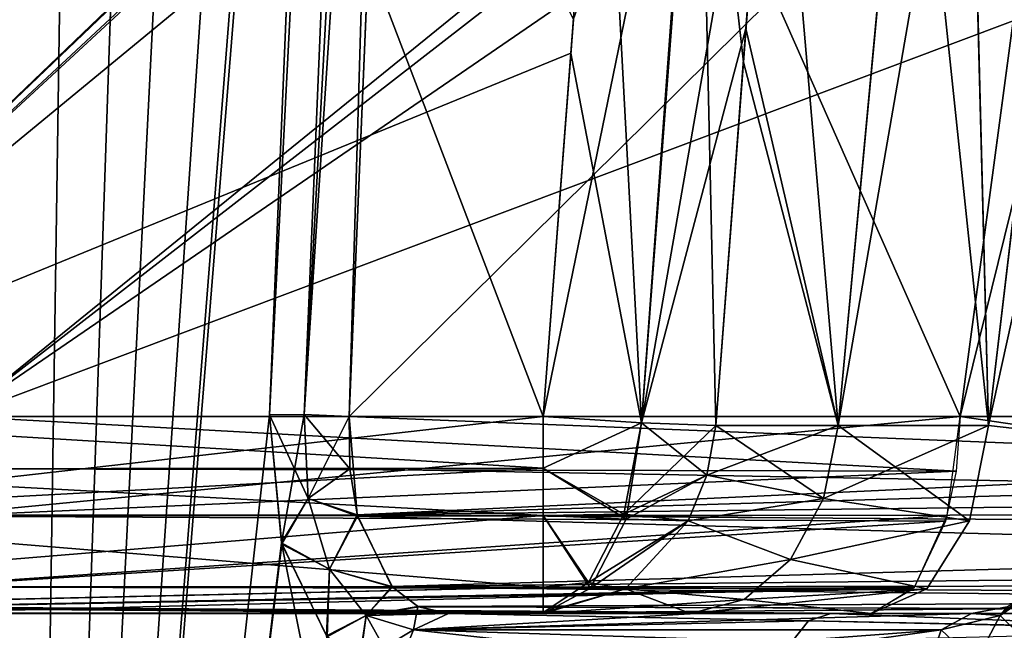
# Model space of a CAD drawing. Header units: millimetres. Extents: x -65 to 65, y -60 to 48.
# Tile 62 of 110: x -21.51 to -16.73, y 19.92 to 22.89. Entities that reach past the tile are written whole.
import ezdxf

# ---------------------------------------------------------------- set-up
doc = ezdxf.new("R2010")
doc.units = ezdxf.units.MM
doc.header["$LTSCALE"] = 101.851852
for name, color, linetype in [('1', 7, 'CONTINUOUS'), ('103', 7, 'CONTINUOUS'), ('104', 7, 'CONTINUOUS'), ('105', 7, 'CONTINUOUS'), ('111', 7, 'CONTINUOUS'), ('112', 7, 'CONTINUOUS'), ('113', 7, 'CONTINUOUS'), ('114', 7, 'CONTINUOUS'), ('115', 7, 'CONTINUOUS'), ('116', 7, 'CONTINUOUS'), ('119', 7, 'CONTINUOUS'), ('120', 7, 'CONTINUOUS'), ('158', 7, 'CONTINUOUS'), ('16', 7, 'CONTINUOUS'), ('17', 7, 'CONTINUOUS'), ('174', 7, 'CONTINUOUS'), ('175', 7, 'CONTINUOUS'), ('176', 7, 'CONTINUOUS'), ('18', 7, 'CONTINUOUS'), ('185', 7, 'CONTINUOUS'), ('19', 7, 'CONTINUOUS'), ('191', 7, 'CONTINUOUS'), ('192', 7, 'CONTINUOUS'), ('193', 7, 'CONTINUOUS'), ('194', 7, 'CONTINUOUS'), ('30', 7, 'CONTINUOUS'), ('31', 7, 'CONTINUOUS'), ('32', 7, 'CONTINUOUS'), ('34', 7, 'CONTINUOUS'), ('50', 7, 'CONTINUOUS'), ('51', 7, 'CONTINUOUS'), ('95', 7, 'CONTINUOUS'), ('97', 7, 'CONTINUOUS'), ('98', 7, 'CONTINUOUS'), ('99', 7, 'CONTINUOUS')]:
    doc.layers.add(name, color=color, linetype=linetype)

msp = doc.modelspace()

# ---------------------------------------------------------------- linework, layer by layer
at = {"layer": '1', "color": 7, "linetype": 'Continuous', "true_color": 0xe0f2ff}
for points in [[(-18.9668, 20, 3.1798), (-23.0943, 20, 3.1798), (-22.1869, 20, 7.1554), (-18.9668, 20, 3.1798)], [(-23.0943, 20, -3.1798), (-18.9669, 20, -3.1798), (-22.7277, 20, -5.1875), (-23.0943, 20, -3.1798)], [(-18.9669, 20, -3.1798), (-22.1869, 20, -7.1554), (-22.7277, 20, -5.1875), (-18.9669, 20, -3.1798)], [(-18.2518, 20, 4.087), (-18.9668, 20, 3.1798), (-22.1869, 20, 7.1554), (-18.2518, 20, 4.087)], [(-18.2518, 20, -4.087), (-22.1869, 20, -7.1554), (-18.9669, 20, -3.1798), (-18.2518, 20, -4.087)], [(-17.3735, 20, -4.8373), (-22.1869, 20, -7.1554), (-18.2518, 20, -4.087), (-17.3735, 20, -4.8373)], [(-17.3735, 20, 4.8373), (-18.2518, 20, 4.087), (-22.1869, 20, 7.1554), (-17.3735, 20, 4.8373)], [(-19.4276, 20, 12.8852), (-16.8851, 20, 16.0733), (-11.1723, 20, 8.9096), (-19.4276, 20, 12.8852)], [(-18.2262, 20, 14.5349), (-16.8851, 20, 16.0733), (-19.4276, 20, 12.8852), (-18.2262, 20, 14.5349)], [(-19.4276, 20, -12.8852), (-8.0887, 20, -7.4246), (-17.5687, 20, -15.3231), (-19.4276, 20, -12.8852)], [(-8.0887, 20, -7.4246), (-15.406, 20, -17.4961), (-17.5687, 20, -15.3231), (-8.0887, 20, -7.4246)]]:
    msp.add_3dface(points, dxfattribs=at)
at = {"layer": '103', "color": 7, "linetype": 'Continuous', "true_color": 0xe0f2ff}
for points in [[(-16.9401, 20.9564, -5.7375), (-16.5548, 20.9007, -5.4028), (-16.0504, 24.5696, -5.3291), (-16.9401, 20.9564, -5.7375)], [(-16.6837, 22.8791, -5.7072), (-16.9401, 20.9564, -5.7375), (-16.0504, 24.5696, -5.3291), (-16.6837, 22.8791, -5.7072)], [(-16.4762, 20.8756, -4.4139), (-16.8037, 20.9128, -4.0202), (-16.003, 24.5442, -4.3086), (-16.4762, 20.8756, -4.4139)], [(-16.8037, 20.9128, -4.0202), (-16.5752, 22.8356, -3.9712), (-16.003, 24.5442, -4.3086), (-16.8037, 20.9128, -4.0202)]]:
    msp.add_3dface(points, dxfattribs=at)
at = {"layer": '104', "color": 7, "linetype": 'Continuous', "true_color": 0xe0f2ff}
for points in [[(-18.9669, 20.7062, -2.2239), (-18.9669, 20.9564, -2.1807), (-18.4889, 20.9255, -2.3046), (-18.9669, 20.7062, -2.2239)], [(-18.9669, 20.7062, -2.2239), (-18.4889, 20.9255, -2.3046), (-18.5641, 20.458, -2.4422), (-18.9669, 20.7062, -2.2239)], [(-18.4889, 20.9255, -2.3046), (-18.1714, 20.6716, -2.6705), (-18.5641, 20.458, -2.4422), (-18.4889, 20.9255, -2.3046)], [(-18.1279, 20.9128, -2.6427), (-18.1714, 20.6716, -2.6705), (-18.4889, 20.9255, -2.3046), (-18.1279, 20.9128, -2.6427)], [(-18.9669, 20.475, -2.3287), (-18.9669, 20.7062, -2.2239), (-18.5641, 20.458, -2.4422), (-18.9669, 20.475, -2.3287)], [(-18.1714, 20.6716, -2.6705), (-18.2632, 20.4505, -2.7293), (-18.5641, 20.458, -2.4422), (-18.1714, 20.6716, -2.6705)], [(-18.9669, 20.1268, -2.6925), (-18.9669, 20.475, -2.3287), (-18.7375, 20.1223, -2.759), (-18.9669, 20.1268, -2.6925)], [(-18.9669, 20.475, -2.3287), (-18.5641, 20.458, -2.4422), (-18.7375, 20.1223, -2.759), (-18.9669, 20.475, -2.3287)], [(-18.5641, 20.458, -2.4422), (-18.2632, 20.4505, -2.7293), (-18.7375, 20.1223, -2.759), (-18.5641, 20.458, -2.4422)], [(-18.2632, 20.4505, -2.7293), (-18.5672, 20.1198, -2.9239), (-18.7375, 20.1223, -2.759), (-18.2632, 20.4505, -2.7293)], [(-18.9669, 20, -3.1782), (-18.9669, 20.1268, -2.6925), (-18.7375, 20.1223, -2.759), (-18.9669, 20, -3.1782)], [(-18.5672, 20.1198, -2.9239), (-18.9669, 20, -3.1782), (-18.7375, 20.1223, -2.759), (-18.5672, 20.1198, -2.9239)], [(-18.9669, 20, -3.1798), (-18.9669, 20, -3.1782), (-18.5672, 20.1198, -2.9239), (-18.9669, 20, -3.1798)]]:
    msp.add_3dface(points, dxfattribs=at)
at = {"layer": '105', "color": 7, "linetype": 'Continuous', "true_color": 0xe0f2ff}
for points in [[(-18.9669, 20.9564, -2.1807), (-18.8204, 22.8852, -2.0965), (-18.2203, 24.6003, -2.1385), (-18.9669, 20.9564, -2.1807)], [(-18.4889, 20.9255, -2.3046), (-18.9669, 20.9564, -2.1807), (-18.2203, 24.6003, -2.1385), (-18.4889, 20.9255, -2.3046)], [(-18.211, 24.5999, -2.1435), (-18.4889, 20.9255, -2.3046), (-18.2203, 24.6003, -2.1385), (-18.211, 24.5999, -2.1435)], [(-17.8503, 24.5872, -2.4799), (-18.4889, 20.9255, -2.3046), (-18.211, 24.5999, -2.1435), (-17.8503, 24.5872, -2.4799)], [(-17.8503, 24.5872, -2.4799), (-17.9822, 22.8417, -2.5573), (-18.4889, 20.9255, -2.3046), (-17.8503, 24.5872, -2.4799)], [(-17.9822, 22.8417, -2.5573), (-18.1279, 20.9128, -2.6427), (-18.4889, 20.9255, -2.3046), (-17.9822, 22.8417, -2.5573)]]:
    msp.add_3dface(points, dxfattribs=at)
at = {"layer": '111', "color": 7, "linetype": 'Continuous', "true_color": 0xe0f2ff}
for points in [[(-16.5548, 20.9007, 5.4028), (-16.9401, 20.9564, 5.7375), (-16.0499, 24.5695, 5.3282), (-16.5548, 20.9007, 5.4028)], [(-16.9401, 20.9564, 5.7375), (-16.6771, 22.9284, 5.7064), (-16.0499, 24.5695, 5.3282), (-16.9401, 20.9564, 5.7375)], [(-16.5693, 22.8849, 3.9699), (-16.8037, 20.9128, 4.0202), (-16.4762, 20.8756, 4.4139), (-16.5693, 22.8849, 3.9699)]]:
    msp.add_3dface(points, dxfattribs=at)
at = {"layer": '112', "color": 7, "linetype": 'Continuous', "true_color": 0xe0f2ff}
for points in [[(-18.6878, 24.6307, 2.0203), (-18.8328, 22.7223, 2.1036), (-18.4889, 20.9255, 2.3046), (-18.6878, 24.6307, 2.0203)], [(-18.6878, 24.6307, 2.0203), (-18.4889, 20.9255, 2.3046), (-18.2203, 24.6003, 2.1385), (-18.6878, 24.6307, 2.0203)], [(-18.2203, 24.6003, 2.1385), (-18.4889, 20.9255, 2.3046), (-18.211, 24.5999, 2.1435), (-18.2203, 24.6003, 2.1385)], [(-18.4889, 20.9255, 2.3046), (-18.1279, 20.9128, 2.6427), (-18.211, 24.5999, 2.1435), (-18.4889, 20.9255, 2.3046)], [(-18.1279, 20.9128, 2.6427), (-17.9945, 22.6788, 2.5645), (-18.211, 24.5999, 2.1435), (-18.1279, 20.9128, 2.6427)], [(-17.9945, 22.6788, 2.5645), (-17.8503, 24.5872, 2.4799), (-18.211, 24.5999, 2.1435), (-17.9945, 22.6788, 2.5645)], [(-18.8328, 22.7223, 2.1036), (-18.9669, 20.9564, 2.1807), (-18.4889, 20.9255, 2.3046), (-18.8328, 22.7223, 2.1036)]]:
    msp.add_3dface(points, dxfattribs=at)
at = {"layer": '113', "color": 7, "linetype": 'Continuous', "true_color": 0xe0f2ff}
for points in [[(-18.9669, 20.9564, 2.1807), (-23.1484, 20.9564, 2.1807), (-23.1761, 20.4784, 2.3266), (-18.9669, 20.9564, 2.1807)], [(-18.9669, 20.7062, 2.2239), (-18.9669, 20.9564, 2.1807), (-23.1761, 20.4784, 2.3266), (-18.9669, 20.7062, 2.2239)], [(-18.9669, 20.475, 2.3287), (-18.9669, 20.7062, 2.2239), (-23.1761, 20.4784, 2.3266), (-18.9669, 20.475, 2.3287)], [(-23.1617, 20.1305, 2.6859), (-18.9669, 20.475, 2.3287), (-23.1761, 20.4784, 2.3266), (-23.1617, 20.1305, 2.6859)], [(-18.9669, 20.1268, 2.6924), (-18.9669, 20.475, 2.3287), (-23.1617, 20.1305, 2.6859), (-18.9669, 20.1268, 2.6924)], [(-23.135, 20.0341, 2.921), (-18.9669, 20.1268, 2.6924), (-23.1617, 20.1305, 2.6859), (-23.135, 20.0341, 2.921)], [(-18.9669, 20.0044, 3.086), (-18.9669, 20.1268, 2.6924), (-23.135, 20.0341, 2.921), (-18.9669, 20.0044, 3.086)], [(-23.0943, 20, 3.1798), (-18.9669, 20.0044, 3.086), (-23.135, 20.0341, 2.921), (-23.0943, 20, 3.1798)], [(-23.0943, 20, 3.1798), (-18.9668, 20, 3.1798), (-18.9669, 20.0044, 3.086), (-23.0943, 20, 3.1798)]]:
    msp.add_3dface(points, dxfattribs=at)
at = {"layer": '114', "color": 7, "linetype": 'Continuous', "true_color": 0xe0f2ff}
for points in [[(-21.8022, 20.9564, 8.0789), (-16.961, 20.6905, 5.6941), (-21.8381, 20.7024, 8.047), (-21.8022, 20.9564, 8.0789)], [(-21.8022, 20.9564, 8.0789), (-16.9401, 20.9564, 5.7375), (-16.961, 20.6905, 5.6941), (-21.8022, 20.9564, 8.0789)], [(-21.8381, 20.7024, 8.047), (-16.961, 20.6905, 5.6941), (-21.8919, 20.4733, 7.9567), (-21.8381, 20.7024, 8.047)], [(-16.961, 20.6905, 5.6941), (-17.0119, 20.4476, 5.5884), (-21.8919, 20.4733, 7.9567), (-16.961, 20.6905, 5.6941)], [(-21.8919, 20.4733, 7.9567), (-17.0119, 20.4476, 5.5884), (-22.0352, 20.1275, 7.6246), (-21.8919, 20.4733, 7.9567)], [(-17.0119, 20.4476, 5.5884), (-17.1684, 20.1188, 5.2633), (-22.0352, 20.1275, 7.6246), (-17.0119, 20.4476, 5.5884)], [(-22.0352, 20.1275, 7.6246), (-17.1684, 20.1188, 5.2633), (-22.1129, 20.0327, 7.4012), (-22.0352, 20.1275, 7.6246)], [(-17.1684, 20.1188, 5.2633), (-17.3735, 20, 4.8373), (-22.1129, 20.0327, 7.4012), (-17.1684, 20.1188, 5.2633)], [(-17.3735, 20, 4.8373), (-22.1869, 20, 7.1554), (-22.1129, 20.0327, 7.4012), (-17.3735, 20, 4.8373)]]:
    msp.add_3dface(points, dxfattribs=at)
at = {"layer": '115', "color": 7, "linetype": 'Continuous', "true_color": 0xe0f2ff}
for points in [[(-17.5336, 20.9128, 3.3966), (-18.1713, 20.6717, 2.6705), (-17.6052, 20.5577, 3.4654), (-17.5336, 20.9128, 3.3966)], [(-17.5336, 20.9128, 3.3966), (-18.1279, 20.9128, 2.6427), (-18.1713, 20.6717, 2.6705), (-17.5336, 20.9128, 3.3966)], [(-16.8037, 20.9128, 4.0202), (-17.5336, 20.9128, 3.3966), (-17.6052, 20.5577, 3.4654), (-16.8037, 20.9128, 4.0202)], [(-16.8037, 20.9128, 4.0202), (-17.6052, 20.5577, 3.4654), (-16.8956, 20.4505, 4.1521), (-16.8037, 20.9128, 4.0202)], [(-18.1713, 20.6717, 2.6705), (-18.2632, 20.4505, 2.7293), (-17.6052, 20.5577, 3.4654), (-18.1713, 20.6717, 2.6705)], [(-17.6052, 20.5577, 3.4654), (-18.2632, 20.4505, 2.7293), (-17.7647, 20.2627, 3.6188), (-17.6052, 20.5577, 3.4654)], [(-17.6052, 20.5577, 3.4654), (-17.7647, 20.2627, 3.6188), (-16.8956, 20.4505, 4.1521), (-17.6052, 20.5577, 3.4654)], [(-18.2632, 20.4505, 2.7293), (-18.5671, 20.1198, 2.9239), (-17.7647, 20.2627, 3.6188), (-18.2632, 20.4505, 2.7293)], [(-16.8956, 20.4505, 4.1521), (-17.7647, 20.2627, 3.6188), (-17.1021, 20.1198, 4.4481), (-16.8956, 20.4505, 4.1521)], [(-17.7647, 20.2627, 3.6188), (-18.5671, 20.1198, 2.9239), (-17.9905, 20.068, 3.8358), (-17.7647, 20.2627, 3.6188)], [(-17.7647, 20.2627, 3.6188), (-17.9905, 20.068, 3.8358), (-17.1021, 20.1198, 4.4481), (-17.7647, 20.2627, 3.6188)], [(-18.5671, 20.1198, 2.9239), (-18.9668, 20, 3.1798), (-17.9905, 20.068, 3.8358), (-18.5671, 20.1198, 2.9239)], [(-17.9905, 20.068, 3.8358), (-18.2518, 20, 4.087), (-17.1021, 20.1198, 4.4481), (-17.9905, 20.068, 3.8358)], [(-18.2518, 20, 4.087), (-17.3735, 20, 4.8373), (-17.1021, 20.1198, 4.4481), (-18.2518, 20, 4.087)], [(-18.9668, 20, 3.1798), (-18.2518, 20, 4.087), (-17.9905, 20.068, 3.8358), (-18.9668, 20, 3.1798)]]:
    msp.add_3dface(points, dxfattribs=at)
at = {"layer": '116', "color": 7, "linetype": 'Continuous', "true_color": 0xe0f2ff}
for points in [[(-18.4889, 20.9255, 2.3046), (-18.9669, 20.9564, 2.1807), (-18.9669, 20.7062, 2.2239), (-18.4889, 20.9255, 2.3046)], [(-18.4889, 20.9255, 2.3046), (-18.9669, 20.7062, 2.2239), (-18.5751, 20.482, 2.4194), (-18.4889, 20.9255, 2.3046)], [(-18.1279, 20.9128, 2.6427), (-18.4889, 20.9255, 2.3046), (-18.5751, 20.482, 2.4194), (-18.1279, 20.9128, 2.6427)], [(-18.1713, 20.6717, 2.6705), (-18.1279, 20.9128, 2.6427), (-18.5751, 20.482, 2.4194), (-18.1713, 20.6717, 2.6705)], [(-18.9669, 20.7062, 2.2239), (-18.9669, 20.475, 2.3287), (-18.5751, 20.482, 2.4194), (-18.9669, 20.7062, 2.2239)], [(-18.2632, 20.4505, 2.7293), (-18.1713, 20.6717, 2.6705), (-18.5751, 20.482, 2.4194), (-18.2632, 20.4505, 2.7293)], [(-18.9669, 20.475, 2.3287), (-18.7465, 20.151, 2.6995), (-18.5751, 20.482, 2.4194), (-18.9669, 20.475, 2.3287)], [(-18.9669, 20.475, 2.3287), (-18.9669, 20.1268, 2.6924), (-18.7465, 20.151, 2.6995), (-18.9669, 20.475, 2.3287)], [(-18.7465, 20.151, 2.6995), (-18.2632, 20.4505, 2.7293), (-18.5751, 20.482, 2.4194), (-18.7465, 20.151, 2.6995)], [(-18.5671, 20.1198, 2.9239), (-18.2632, 20.4505, 2.7293), (-18.7465, 20.151, 2.6995), (-18.5671, 20.1198, 2.9239)], [(-18.9669, 20.1268, 2.6924), (-18.9669, 20.0044, 3.086), (-18.7465, 20.151, 2.6995), (-18.9669, 20.1268, 2.6924)], [(-18.9669, 20.0044, 3.086), (-18.5671, 20.1198, 2.9239), (-18.7465, 20.151, 2.6995), (-18.9669, 20.0044, 3.086)], [(-18.9669, 20.0044, 3.086), (-18.9668, 20, 3.1798), (-18.5671, 20.1198, 2.9239), (-18.9669, 20.0044, 3.086)]]:
    msp.add_3dface(points, dxfattribs=at)
at = {"layer": '119', "color": 7, "linetype": 'Continuous', "true_color": 0xe0f2ff}
for points in [[(-9.6339, 20.9564, 7.0599), (-19.9098, 20.9564, 12.0085), (-19.8715, 20.4785, 12.1519), (-9.6339, 20.9564, 7.0599)], [(-9.6339, 20.9564, 7.0599), (-19.8715, 20.4785, 12.1519), (-9.6703, 20.7798, 7.1036), (-9.6339, 20.9564, 7.0599)], [(-9.6703, 20.7798, 7.1036), (-19.8715, 20.4785, 12.1519), (-9.763, 20.5971, 7.2151), (-9.6703, 20.7798, 7.1036)], [(-9.763, 20.5971, 7.2151), (-19.8715, 20.4785, 12.1519), (-9.9304, 20.4088, 7.4164), (-9.763, 20.5971, 7.2151)], [(-19.8715, 20.4785, 12.1519), (-19.7026, 20.1305, 12.4694), (-9.9304, 20.4088, 7.4164), (-19.8715, 20.4785, 12.1519)], [(-9.9304, 20.4088, 7.4164), (-19.7026, 20.1305, 12.4694), (-10.1939, 20.2278, 7.7333), (-9.9304, 20.4088, 7.4164)], [(-10.1939, 20.2278, 7.7333), (-19.7026, 20.1305, 12.4694), (-10.588, 20.0748, 8.207), (-10.1939, 20.2278, 7.7333)], [(-19.7026, 20.1305, 12.4694), (-19.5765, 20.0341, 12.6697), (-10.588, 20.0748, 8.207), (-19.7026, 20.1305, 12.4694)], [(-19.5765, 20.0341, 12.6697), (-19.4276, 20, 12.8852), (-10.588, 20.0748, 8.207), (-19.5765, 20.0341, 12.6697)], [(-19.4276, 20, 12.8852), (-11.1723, 20, 8.9096), (-10.588, 20.0748, 8.207), (-19.4276, 20, 12.8852)]]:
    msp.add_3dface(points, dxfattribs=at)
at = {"layer": '120', "color": 7, "linetype": 'Continuous', "true_color": 0xe0f2ff}
msp.add_3dface([(-11.1723, 20, 8.9096), (-16.8851, 20, 16.0733), (-16.7119, 20.0327, 16.2626), (-11.1723, 20, 8.9096)], dxfattribs=at)
at = {"layer": '158', "color": 7, "linetype": 'Continuous', "true_color": 0xe0f2ff}
for points in [[(-20.5346, 38.7048, -8.4211), (-21.9514, 20.9644, -8.4565), (-21.9509, 20.9665, -8.2405), (-20.5346, 38.7048, -8.4211)], [(-21.2771, 29.4121, -8.5459), (-21.9514, 20.9644, -8.4565), (-20.5346, 38.7048, -8.4211), (-21.2771, 29.4121, -8.5459)], [(-21.8022, 20.9564, -8.0789), (-20.5346, 38.7048, -8.4211), (-21.9509, 20.9665, -8.2405), (-21.8022, 20.9564, -8.0789)], [(-21.8022, 20.9564, -8.0789), (-21.1294, 29.4041, -8.1643), (-20.5346, 38.7048, -8.4211), (-21.8022, 20.9564, -8.0789)]]:
    msp.add_3dface(points, dxfattribs=at)
at = {"layer": '16', "color": 7, "linetype": 'Continuous', "true_color": 0xe0f2ff}
for points in [[(-23.1484, 20.9564, -2.1807), (-22.522, 30.2511, -1.7749), (-18.9669, 20.9564, -2.1807), (-23.1484, 20.9564, -2.1807)], [(-18.9669, 20.9564, -2.1807), (-22.522, 30.2511, -1.7749), (-18.8204, 22.8852, -2.0965), (-18.9669, 20.9564, -2.1807)]]:
    msp.add_3dface(points, dxfattribs=at)
at = {"layer": '17', "color": 7, "linetype": 'Continuous', "true_color": 0xe0f2ff}
for points in [[(-23.1484, 20.9564, 2.1807), (-18.0374, 25.8587, 1.9667), (-22.5803, 29.3888, 1.8126), (-23.1484, 20.9564, 2.1807)], [(-18.3043, 25.5863, 1.9786), (-18.0374, 25.8587, 1.9667), (-23.1484, 20.9564, 2.1807), (-18.3043, 25.5863, 1.9786)], [(-18.5009, 25.285, 1.9918), (-18.3043, 25.5863, 1.9786), (-23.1484, 20.9564, 2.1807), (-18.5009, 25.285, 1.9918)], [(-18.5271, 25.2322, 1.9941), (-18.5009, 25.285, 1.9918), (-23.1484, 20.9564, 2.1807), (-18.5271, 25.2322, 1.9941)], [(-18.6878, 24.6307, 2.0203), (-18.5271, 25.2322, 1.9941), (-23.1484, 20.9564, 2.1807), (-18.6878, 24.6307, 2.0203)], [(-18.8328, 22.7223, 2.1036), (-18.6878, 24.6307, 2.0203), (-23.1484, 20.9564, 2.1807), (-18.8328, 22.7223, 2.1036)], [(-18.9669, 20.9564, 2.1807), (-18.8328, 22.7223, 2.1036), (-23.1484, 20.9564, 2.1807), (-18.9669, 20.9564, 2.1807)]]:
    msp.add_3dface(points, dxfattribs=at)
at = {"layer": '174', "color": 7, "linetype": 'Continuous', "true_color": 0xe0f2ff}
for points in [[(-20.298, 20.9644, -11.8897), (-19.9121, 30.2591, -11.2482), (-19.387, 38.7048, -10.8041), (-20.298, 20.9644, -11.8897)], [(-20.298, 20.9644, -11.8897), (-19.387, 38.7048, -10.8041), (-20.1288, 20.9665, -12.024), (-20.298, 20.9644, -11.8897)], [(-19.387, 38.7048, -10.8041), (-19.1642, 38.6944, -10.7899), (-20.1288, 20.9665, -12.024), (-19.387, 38.7048, -10.8041)], [(-19.1642, 38.6944, -10.7899), (-19.5215, 30.2511, -11.3711), (-20.1288, 20.9665, -12.024), (-19.1642, 38.6944, -10.7899)], [(-19.5215, 30.2511, -11.3711), (-19.9098, 20.9564, -12.0085), (-20.1288, 20.9665, -12.024), (-19.5215, 30.2511, -11.3711)]]:
    msp.add_3dface(points, dxfattribs=at)
at = {"layer": '175', "color": 7, "linetype": 'Continuous', "true_color": 0xe0f2ff}
for points in [[(-20.298, 20.9644, -11.8897), (-20.1288, 20.9665, -12.024), (-20.1103, 20.5581, -12.1195), (-20.298, 20.9644, -11.8897)], [(-20.2378, 20.3363, -12.0785), (-20.298, 20.9644, -11.8897), (-20.1103, 20.5581, -12.1195), (-20.2378, 20.3363, -12.0785)], [(-20.1288, 20.9665, -12.024), (-19.9073, 20.7025, -12.0565), (-20.1103, 20.5581, -12.1195), (-20.1288, 20.9665, -12.024)], [(-19.9098, 20.9564, -12.0085), (-19.9073, 20.7025, -12.0565), (-20.1288, 20.9665, -12.024), (-19.9098, 20.9564, -12.0085)], [(-19.9073, 20.7025, -12.0565), (-19.8702, 20.4733, -12.1548), (-20.1103, 20.5581, -12.1195), (-19.9073, 20.7025, -12.0565)], [(-20.2378, 20.3363, -12.0785), (-20.1103, 20.5581, -12.1195), (-20.0062, 20.2143, -12.3404), (-20.2378, 20.3363, -12.0785)], [(-20.1103, 20.5581, -12.1195), (-19.8702, 20.4733, -12.1548), (-20.0062, 20.2143, -12.3404), (-20.1103, 20.5581, -12.1195)], [(-19.8702, 20.4733, -12.1548), (-19.6998, 20.1275, -12.4739), (-20.0062, 20.2143, -12.3404), (-19.8702, 20.4733, -12.1548)], [(-20.0173, 19.8868, -12.5004), (-20.2378, 20.3363, -12.0785), (-20.0062, 20.2143, -12.3404), (-20.0173, 19.8868, -12.5004)], [(-20.0173, 19.8868, -12.5004), (-20.0062, 20.2143, -12.3404), (-19.8273, 19.99, -12.6509), (-20.0173, 19.8868, -12.5004)], [(-20.0062, 20.2143, -12.3404), (-19.6998, 20.1275, -12.4739), (-19.8273, 19.99, -12.6509), (-20.0062, 20.2143, -12.3404)], [(-19.6998, 20.1275, -12.4739), (-19.5737, 20.0327, -12.674), (-19.8273, 19.99, -12.6509), (-19.6998, 20.1275, -12.4739)], [(-19.5737, 20.0327, -12.674), (-19.4276, 20, -12.8852), (-19.8273, 19.99, -12.6509), (-19.5737, 20.0327, -12.674)], [(-19.8584, 19.7636, -12.7673), (-20.0173, 19.8868, -12.5004), (-19.8273, 19.99, -12.6509), (-19.8584, 19.7636, -12.7673)], [(-19.8584, 19.7636, -12.7673), (-19.8273, 19.99, -12.6509), (-19.5981, 19.9195, -12.9982), (-19.8584, 19.7636, -12.7673)], [(-19.8273, 19.99, -12.6509), (-19.4276, 20, -12.8852), (-19.5981, 19.9195, -12.9982), (-19.8273, 19.99, -12.6509)], [(-19.677, 19.7211, -13.0506), (-19.8584, 19.7636, -12.7673), (-19.5981, 19.9195, -12.9982), (-19.677, 19.7211, -13.0506)]]:
    msp.add_3dface(points, dxfattribs=at)
at = {"layer": '176', "color": 7, "linetype": 'Continuous', "true_color": 0xe0f2ff}
for points in [[(-19.5981, 19.9195, -12.9982), (-19.4276, 20, -12.8852), (-17.6772, 19.9633, -15.4177), (-19.5981, 19.9195, -12.9982)], [(-19.5981, 19.9195, -12.9982), (-17.6772, 19.9633, -15.4177), (-17.759, 19.862, -15.4891), (-19.5981, 19.9195, -12.9982)], [(-19.4276, 20, -12.8852), (-17.5687, 20, -15.3231), (-17.6772, 19.9633, -15.4177), (-19.4276, 20, -12.8852)], [(-17.759, 19.862, -15.4891), (-17.6772, 19.9633, -15.4177), (-15.5433, 19.9164, -17.652), (-17.759, 19.862, -15.4891)], [(-17.6772, 19.9633, -15.4177), (-17.5687, 20, -15.3231), (-15.5412, 19.9195, -17.6496), (-17.6772, 19.9633, -15.4177)], [(-15.5433, 19.9164, -17.652), (-17.6772, 19.9633, -15.4177), (-15.5412, 19.9195, -17.6496), (-15.5433, 19.9164, -17.652)], [(-17.5687, 20, -15.3231), (-15.406, 20, -17.4961), (-15.5412, 19.9195, -17.6496), (-17.5687, 20, -15.3231)], [(-17.7943, 19.7211, -15.5198), (-19.677, 19.7211, -13.0506), (-19.5981, 19.9195, -12.9982), (-17.7943, 19.7211, -15.5198)], [(-17.7943, 19.7211, -15.5198), (-19.5981, 19.9195, -12.9982), (-17.759, 19.862, -15.4891), (-17.7943, 19.7211, -15.5198)]]:
    msp.add_3dface(points, dxfattribs=at)
at = {"layer": '18', "color": 7, "linetype": 'Continuous', "true_color": 0xe0f2ff}
for points in [[(-21.8022, 20.9564, 8.0789), (-21.0606, 30.2651, 8.1729), (-16.9401, 20.9564, 5.7375), (-21.8022, 20.9564, 8.0789)], [(-16.9401, 20.9564, 5.7375), (-21.0606, 30.2651, 8.1729), (-16.6771, 22.9284, 5.7064), (-16.9401, 20.9564, 5.7375)]]:
    msp.add_3dface(points, dxfattribs=at)
at = {"layer": '185', "color": 7, "linetype": 'Continuous', "true_color": 0xe0f2ff}
for points in [[(-21.9514, 20.9644, 8.4565), (-21.2081, 30.2731, 8.5549), (-20.5346, 38.7048, 8.4211), (-21.9514, 20.9644, 8.4565)], [(-21.9509, 20.9665, 8.2405), (-21.9514, 20.9644, 8.4565), (-20.5346, 38.7048, 8.4211), (-21.9509, 20.9665, 8.2405)], [(-20.3845, 38.6944, 8.2558), (-21.9509, 20.9665, 8.2405), (-20.5346, 38.7048, 8.4211), (-20.3845, 38.6944, 8.2558)], [(-20.3845, 38.6944, 8.2558), (-21.0606, 30.2651, 8.1729), (-21.9509, 20.9665, 8.2405), (-20.3845, 38.6944, 8.2558)], [(-21.0606, 30.2651, 8.1729), (-21.8022, 20.9564, 8.0789), (-21.9509, 20.9665, 8.2405), (-21.0606, 30.2651, 8.1729)]]:
    msp.add_3dface(points, dxfattribs=at)
at = {"layer": '19', "color": 7, "linetype": 'Continuous', "true_color": 0xe0f2ff}
for points in [[(-19.5577, 29.3888, 11.4303), (-19.9098, 20.9564, 12.0085), (-7.7965, 32.9344, 5.5946), (-19.5577, 29.3888, 11.4303)], [(-19.9098, 20.9564, 12.0085), (-9.6339, 20.9564, 7.0599), (-7.7965, 32.9344, 5.5946), (-19.9098, 20.9564, 12.0085)]]:
    msp.add_3dface(points, dxfattribs=at)
at = {"layer": '191', "color": 7, "linetype": 'Continuous', "true_color": 0xe0f2ff}
for points in [[(-19.387, 38.7048, 10.8041), (-20.298, 20.9644, 11.8897), (-20.1288, 20.9665, 12.024), (-19.387, 38.7048, 10.8041)], [(-19.9481, 29.3968, 11.3079), (-20.298, 20.9644, 11.8897), (-19.387, 38.7048, 10.8041), (-19.9481, 29.3968, 11.3079)], [(-19.9098, 20.9564, 12.0085), (-19.387, 38.7048, 10.8041), (-20.1288, 20.9665, 12.024), (-19.9098, 20.9564, 12.0085)], [(-19.9098, 20.9564, 12.0085), (-19.5577, 29.3888, 11.4303), (-19.387, 38.7048, 10.8041), (-19.9098, 20.9564, 12.0085)]]:
    msp.add_3dface(points, dxfattribs=at)
at = {"layer": '192', "color": 7, "linetype": 'Continuous', "true_color": 0xe0f2ff}
for points in [[(-20.298, 20.9644, 11.8897), (-20.2396, 20.3431, 12.0746), (-20.1288, 20.9665, 12.024), (-20.298, 20.9644, 11.8897)], [(-20.1288, 20.9665, 12.024), (-20.2396, 20.3431, 12.0746), (-20.1103, 20.5581, 12.1195), (-20.1288, 20.9665, 12.024)], [(-19.9098, 20.9564, 12.0085), (-20.1288, 20.9665, 12.024), (-20.1103, 20.5581, 12.1195), (-19.9098, 20.9564, 12.0085)], [(-19.8715, 20.4785, 12.1519), (-19.9098, 20.9564, 12.0085), (-20.1103, 20.5581, 12.1195), (-19.8715, 20.4785, 12.1519)], [(-20.2396, 20.3431, 12.0746), (-20.0062, 20.2143, 12.3404), (-20.1103, 20.5581, 12.1195), (-20.2396, 20.3431, 12.0746)], [(-20.0062, 20.2143, 12.3404), (-19.8715, 20.4785, 12.1519), (-20.1103, 20.5581, 12.1195), (-20.0062, 20.2143, 12.3404)], [(-19.7026, 20.1305, 12.4694), (-19.8715, 20.4785, 12.1519), (-20.0062, 20.2143, 12.3404), (-19.7026, 20.1305, 12.4694)], [(-20.2396, 20.3431, 12.0746), (-20.0207, 19.8907, 12.4943), (-20.0062, 20.2143, 12.3404), (-20.2396, 20.3431, 12.0746)], [(-20.0207, 19.8907, 12.4943), (-19.8273, 19.99, 12.6509), (-20.0062, 20.2143, 12.3404), (-20.0207, 19.8907, 12.4943)], [(-19.8273, 19.99, 12.6509), (-19.7026, 20.1305, 12.4694), (-20.0062, 20.2143, 12.3404), (-19.8273, 19.99, 12.6509)], [(-19.5765, 20.0341, 12.6697), (-19.7026, 20.1305, 12.4694), (-19.8273, 19.99, 12.6509), (-19.5765, 20.0341, 12.6697)], [(-19.5981, 19.9195, 12.9982), (-19.5765, 20.0341, 12.6697), (-19.8273, 19.99, 12.6509), (-19.5981, 19.9195, 12.9982)], [(-19.4276, 20, 12.8852), (-19.5765, 20.0341, 12.6697), (-19.5981, 19.9195, 12.9982), (-19.4276, 20, 12.8852)], [(-20.0207, 19.8907, 12.4943), (-19.862, 19.7654, 12.7615), (-19.8273, 19.99, 12.6509), (-20.0207, 19.8907, 12.4943)], [(-19.862, 19.7654, 12.7615), (-19.677, 19.7211, 13.0506), (-19.8273, 19.99, 12.6509), (-19.862, 19.7654, 12.7615)], [(-19.677, 19.7211, 13.0506), (-19.5981, 19.9195, 12.9982), (-19.8273, 19.99, 12.6509), (-19.677, 19.7211, 13.0506)]]:
    msp.add_3dface(points, dxfattribs=at)
at = {"layer": '193', "color": 7, "linetype": 'Continuous', "true_color": 0xe0f2ff}
for points in [[(-16.8851, 20, 16.0733), (-18.2262, 20, 14.5349), (-19.5981, 19.9195, 12.9982), (-16.8851, 20, 16.0733)], [(-16.8851, 20, 16.0733), (-19.5981, 19.9195, 12.9982), (-17.0333, 19.9195, 16.2143), (-16.8851, 20, 16.0733)], [(-18.2262, 20, 14.5349), (-19.4276, 20, 12.8852), (-19.5981, 19.9195, 12.9982), (-18.2262, 20, 14.5349)], [(-19.677, 19.7211, 13.0506), (-18.4602, 19.7211, 14.7215), (-17.0333, 19.9195, 16.2143), (-19.677, 19.7211, 13.0506)], [(-19.5981, 19.9195, 12.9982), (-19.677, 19.7211, 13.0506), (-17.0333, 19.9195, 16.2143), (-19.5981, 19.9195, 12.9982)], [(-18.4602, 19.7211, 14.7215), (-17.1019, 19.7211, 16.2796), (-17.0333, 19.9195, 16.2143), (-18.4602, 19.7211, 14.7215)]]:
    msp.add_3dface(points, dxfattribs=at)
at = {"layer": '194', "color": 7, "linetype": 'Continuous', "true_color": 0xe0f2ff}
for points in [[(-16.6412, 19.8869, 16.7339), (-16.4828, 20.2143, 16.7586), (-16.7457, 19.99, 16.5151), (-16.6412, 19.8869, 16.7339)], [(-16.4828, 20.2143, 16.7586), (-16.5448, 20.1275, 16.4303), (-16.7457, 19.99, 16.5151), (-16.4828, 20.2143, 16.7586)], [(-16.5448, 20.1275, 16.4303), (-16.7119, 20.0327, 16.2626), (-16.7457, 19.99, 16.5151), (-16.5448, 20.1275, 16.4303)], [(-16.7119, 20.0327, 16.2626), (-16.8851, 20, 16.0733), (-16.7457, 19.99, 16.5151), (-16.7119, 20.0327, 16.2626)], [(-16.8851, 20, 16.0733), (-17.0333, 19.9195, 16.2143), (-16.7457, 19.99, 16.5151), (-16.8851, 20, 16.0733)], [(-17.0333, 19.9195, 16.2143), (-16.8663, 19.7635, 16.5194), (-16.7457, 19.99, 16.5151), (-17.0333, 19.9195, 16.2143)], [(-16.8663, 19.7635, 16.5194), (-16.6412, 19.8869, 16.7339), (-16.7457, 19.99, 16.5151), (-16.8663, 19.7635, 16.5194)], [(-17.1019, 19.7211, 16.2796), (-16.8663, 19.7635, 16.5194), (-17.0333, 19.9195, 16.2143), (-17.1019, 19.7211, 16.2796)]]:
    msp.add_3dface(points, dxfattribs=at)
at = {"layer": '30', "color": 7, "linetype": 'Continuous', "true_color": 0xe0f2ff}
for points in [[(-7.721, 34.3873, -5.4878), (-8.4152, 20.9564, -6.473), (-19.5215, 30.2511, -11.3711), (-7.721, 34.3873, -5.4878)], [(-8.4152, 20.9564, -6.473), (-19.9098, 20.9564, -12.0085), (-19.5215, 30.2511, -11.3711), (-8.4152, 20.9564, -6.473)]]:
    msp.add_3dface(points, dxfattribs=at)
at = {"layer": '31', "color": 7, "linetype": 'Continuous', "true_color": 0xe0f2ff}
for points in [[(-21.8022, 20.9564, -8.0789), (-15.7568, 25.8591, -5.4052), (-21.1294, 29.4041, -8.1643), (-21.8022, 20.9564, -8.0789)], [(-16.2276, 25.2839, -5.604), (-15.7568, 25.8591, -5.4052), (-21.8022, 20.9564, -8.0789), (-16.2276, 25.2839, -5.604)], [(-16.4438, 24.6307, -5.6765), (-16.2276, 25.2839, -5.604), (-21.8022, 20.9564, -8.0789), (-16.4438, 24.6307, -5.6765)], [(-16.6837, 22.8791, -5.7072), (-16.4438, 24.6307, -5.6765), (-21.8022, 20.9564, -8.0789), (-16.6837, 22.8791, -5.7072)], [(-16.9401, 20.9564, -5.7375), (-16.6837, 22.8791, -5.7072), (-21.8022, 20.9564, -8.0789), (-16.9401, 20.9564, -5.7375)]]:
    msp.add_3dface(points, dxfattribs=at)
at = {"layer": '32', "color": 7, "linetype": 'Continuous', "true_color": 0xe0f2ff}
for points in [[(-19.557, 38.7023, 10.6631), (-20.0691, 38.7023, 9.6648), (-21.5106, 10.0376, 11.2896), (-19.557, 38.7023, 10.6631)], [(-20.5303, 38.7023, 8.6419), (-21.2081, 30.2731, 8.5549), (-21.5106, 10.0376, 11.2896), (-20.5303, 38.7023, 8.6419)], [(-20.0691, 38.7023, 9.6648), (-20.5303, 38.7023, 8.6419), (-21.5106, 10.0376, 11.2896), (-20.0691, 38.7023, 9.6648)], [(-19.557, 38.7023, 10.6631), (-21.5106, 10.0376, 11.2896), (-19.9481, 29.3968, 11.3079), (-19.557, 38.7023, 10.6631)], [(-21.2081, 30.2731, 8.5549), (-21.9514, 20.9644, 8.4565), (-21.5106, 10.0376, 11.2896), (-21.2081, 30.2731, 8.5549)], [(-20.298, 20.9644, 11.8897), (-19.9481, 29.3968, 11.3079), (-21.5106, 10.0376, 11.2896), (-20.298, 20.9644, 11.8897)], [(-21.9514, 20.9644, 8.4565), (-22.0614, 20.3363, 8.2918), (-21.5106, 10.0376, 11.2896), (-21.9514, 20.9644, 8.4565)], [(-20.2396, 20.3431, 12.0746), (-20.298, 20.9644, 11.8897), (-21.5106, 10.0376, 11.2896), (-20.2396, 20.3431, 12.0746)], [(-18.1838, 10.0376, 16.1094), (-20.2396, 20.3431, 12.0746), (-21.5106, 10.0376, 11.2896), (-18.1838, 10.0376, 16.1094)], [(-20.0207, 19.8907, 12.4943), (-20.2396, 20.3431, 12.0746), (-18.1838, 10.0376, 16.1094), (-20.0207, 19.8907, 12.4943)], [(-22.0614, 20.3363, 8.2918), (-22.2538, 19.8868, 7.8563), (-21.5106, 10.0376, 11.2896), (-22.0614, 20.3363, 8.2918)]]:
    msp.add_3dface(points, dxfattribs=at)
at = {"layer": '34', "color": 7, "linetype": 'Continuous', "true_color": 0xe0f2ff}
for points in [[(-21.9514, 20.9644, -8.4565), (-21.2771, 29.4121, -8.5459), (-20.0691, 38.7023, -9.6648), (-21.9514, 20.9644, -8.4565)], [(-21.9514, 20.9644, -8.4565), (-20.0691, 38.7023, -9.6648), (-21.5106, 10.0376, -11.2896), (-21.9514, 20.9644, -8.4565)], [(-20.0691, 38.7023, -9.6648), (-19.557, 38.7023, -10.6631), (-21.5106, 10.0376, -11.2896), (-20.0691, 38.7023, -9.6648)], [(-19.557, 38.7023, -10.6631), (-19.9121, 30.2591, -11.2482), (-21.5106, 10.0376, -11.2896), (-19.557, 38.7023, -10.6631)], [(-19.9121, 30.2591, -11.2482), (-20.298, 20.9644, -11.8897), (-21.5106, 10.0376, -11.2896), (-19.9121, 30.2591, -11.2482)], [(-23.5873, 10.0376, -5.8138), (-21.9514, 20.9644, -8.4565), (-21.5106, 10.0376, -11.2896), (-23.5873, 10.0376, -5.8138)], [(-20.298, 20.9644, -11.8897), (-20.2378, 20.3363, -12.0785), (-21.5106, 10.0376, -11.2896), (-20.298, 20.9644, -11.8897)], [(-15.1023, 19.89, -18.1345), (-14.7157, 20.3424, -18.4089), (-18.1838, 10.0376, -16.1094), (-15.1023, 19.89, -18.1345)], [(-18.1838, 10.0376, -16.1094), (-14.7157, 20.3424, -18.4089), (-13.8001, 10.0376, -19.993), (-18.1838, 10.0376, -16.1094)], [(-20.2378, 20.3363, -12.0785), (-20.0173, 19.8868, -12.5004), (-21.5106, 10.0376, -11.2896), (-20.2378, 20.3363, -12.0785)]]:
    msp.add_3dface(points, dxfattribs=at)
at = {"layer": '50', "color": 7, "linetype": 'Continuous', "true_color": 0xe0f2ff}
for points in [[(-17.5336, 20.9128, 3.3966), (-17.8503, 24.5872, 2.4799), (-17.9945, 22.6788, 2.5645), (-17.5336, 20.9128, 3.3966)], [(-17.1895, 24.5872, 3.2867), (-17.8503, 24.5872, 2.4799), (-17.5336, 20.9128, 3.3966), (-17.1895, 24.5872, 3.2867)], [(-16.8037, 20.9128, 4.0202), (-17.1895, 24.5872, 3.2867), (-17.5336, 20.9128, 3.3966), (-16.8037, 20.9128, 4.0202)], [(-16.8979, 24.5872, 3.5465), (-17.1895, 24.5872, 3.2867), (-16.8037, 20.9128, 4.0202), (-16.8979, 24.5872, 3.5465)], [(-16.5693, 22.8849, 3.9699), (-16.8979, 24.5872, 3.5465), (-16.8037, 20.9128, 4.0202), (-16.5693, 22.8849, 3.9699)], [(-16.3632, 24.5872, 3.9231), (-16.8979, 24.5872, 3.5465), (-16.5693, 22.8849, 3.9699), (-16.3632, 24.5872, 3.9231)], [(-18.1279, 20.9128, 2.6427), (-17.5336, 20.9128, 3.3966), (-17.9945, 22.6788, 2.5645), (-18.1279, 20.9128, 2.6427)]]:
    msp.add_3dface(points, dxfattribs=at)
at = {"layer": '51', "color": 7, "linetype": 'Continuous', "true_color": 0xe0f2ff}
for points in [[(-17.8503, 24.5872, -2.4799), (-17.5336, 20.9128, -3.3966), (-17.9822, 22.8417, -2.5573), (-17.8503, 24.5872, -2.4799)], [(-17.5336, 20.9128, -3.3966), (-17.8503, 24.5872, -2.4799), (-17.188, 24.5872, -3.2882), (-17.5336, 20.9128, -3.3966)], [(-16.8967, 24.5872, -3.5474), (-17.5336, 20.9128, -3.3966), (-17.188, 24.5872, -3.2882), (-16.8967, 24.5872, -3.5474)], [(-16.8037, 20.9128, -4.0202), (-17.5336, 20.9128, -3.3966), (-16.8967, 24.5872, -3.5474), (-16.8037, 20.9128, -4.0202)], [(-16.3632, 24.5872, -3.9231), (-16.5752, 22.8356, -3.9712), (-16.8967, 24.5872, -3.5474), (-16.3632, 24.5872, -3.9231)], [(-16.5752, 22.8356, -3.9712), (-16.8037, 20.9128, -4.0202), (-16.8967, 24.5872, -3.5474), (-16.5752, 22.8356, -3.9712)], [(-18.1279, 20.9128, -2.6427), (-17.9822, 22.8417, -2.5573), (-17.5336, 20.9128, -3.3966), (-18.1279, 20.9128, -2.6427)]]:
    msp.add_3dface(points, dxfattribs=at)
at = {"layer": '95', "color": 7, "linetype": 'Continuous', "true_color": 0xe0f2ff}
for points in [[(-19.9098, 20.9564, -12.0085), (-8.3555, 20.4922, -6.597), (-19.9073, 20.7025, -12.0565), (-19.9098, 20.9564, -12.0085)], [(-19.9098, 20.9564, -12.0085), (-8.4152, 20.9564, -6.473), (-8.3555, 20.4922, -6.597), (-19.9098, 20.9564, -12.0085)], [(-19.9073, 20.7025, -12.0565), (-8.3555, 20.4922, -6.597), (-19.8702, 20.4733, -12.1548), (-19.9073, 20.7025, -12.0565)], [(-8.3555, 20.4922, -6.597), (-8.2081, 20.147, -6.9029), (-19.8702, 20.4733, -12.1548), (-8.3555, 20.4922, -6.597)], [(-19.8702, 20.4733, -12.1548), (-8.2081, 20.147, -6.9029), (-19.6998, 20.1275, -12.4739), (-19.8702, 20.4733, -12.1548)], [(-8.2081, 20.147, -6.9029), (-8.0077, 20.0018, -7.3191), (-19.6998, 20.1275, -12.4739), (-8.2081, 20.147, -6.9029)], [(-19.6998, 20.1275, -12.4739), (-8.0077, 20.0018, -7.3191), (-19.5737, 20.0327, -12.674), (-19.6998, 20.1275, -12.4739)], [(-8.0887, 20, -7.4246), (-19.4276, 20, -12.8852), (-19.5737, 20.0327, -12.674), (-8.0887, 20, -7.4246)], [(-8.0491, 20.0004, -7.3731), (-8.0887, 20, -7.4246), (-19.5737, 20.0327, -12.674), (-8.0491, 20.0004, -7.3731)], [(-8.0096, 20.0017, -7.3217), (-8.0491, 20.0004, -7.3731), (-19.5737, 20.0327, -12.674), (-8.0096, 20.0017, -7.3217)], [(-8.0077, 20.0018, -7.3191), (-8.0096, 20.0017, -7.3217), (-19.5737, 20.0327, -12.674), (-8.0077, 20.0018, -7.3191)]]:
    msp.add_3dface(points, dxfattribs=at)
at = {"layer": '97', "color": 7, "linetype": 'Continuous', "true_color": 0xe0f2ff}
for points in [[(-17.0042, 20.4751, -5.6042), (-16.9401, 20.9564, -5.7375), (-21.8904, 20.4785, -7.9596), (-17.0042, 20.4751, -5.6042)], [(-16.9401, 20.9564, -5.7375), (-21.8022, 20.9564, -8.0789), (-21.8904, 20.4785, -7.9596), (-16.9401, 20.9564, -5.7375)], [(-22.0333, 20.1305, -7.6295), (-17.0042, 20.4751, -5.6042), (-21.8904, 20.4785, -7.9596), (-22.0333, 20.1305, -7.6295)], [(-17.1621, 20.1268, -5.2765), (-17.0042, 20.4751, -5.6042), (-22.0333, 20.1305, -7.6295), (-17.1621, 20.1268, -5.2765)], [(-22.1869, 20, -7.1554), (-17.1621, 20.1268, -5.2765), (-22.1113, 20.0341, -7.4061), (-22.1869, 20, -7.1554)], [(-22.1869, 20, -7.1554), (-17.3735, 20, -4.8373), (-17.1621, 20.1268, -5.2765), (-22.1869, 20, -7.1554)], [(-22.1113, 20.0341, -7.4061), (-17.1621, 20.1268, -5.2765), (-22.0333, 20.1305, -7.6295), (-22.1113, 20.0341, -7.4061)]]:
    msp.add_3dface(points, dxfattribs=at)
at = {"layer": '98', "color": 7, "linetype": 'Continuous', "true_color": 0xe0f2ff}
for points in [[(-23.1484, 20.9564, -2.1807), (-18.9669, 20.7062, -2.2239), (-23.1669, 20.7024, -2.2251), (-23.1484, 20.9564, -2.1807)], [(-23.1484, 20.9564, -2.1807), (-18.9669, 20.9564, -2.1807), (-18.9669, 20.7062, -2.2239), (-23.1484, 20.9564, -2.1807)], [(-23.1669, 20.7024, -2.2251), (-18.9669, 20.475, -2.3287), (-23.1762, 20.4732, -2.3298), (-23.1669, 20.7024, -2.2251)], [(-18.9669, 20.7062, -2.2239), (-18.9669, 20.475, -2.3287), (-23.1669, 20.7024, -2.2251), (-18.9669, 20.7062, -2.2239)], [(-18.9669, 20.475, -2.3287), (-18.9669, 20.1268, -2.6925), (-23.1762, 20.4732, -2.3298), (-18.9669, 20.475, -2.3287)], [(-23.1762, 20.4732, -2.3298), (-18.9669, 20.1268, -2.6925), (-23.1612, 20.1275, -2.6912), (-23.1762, 20.4732, -2.3298)], [(-23.1612, 20.1275, -2.6912), (-18.9669, 20.1268, -2.6925), (-23.1343, 20.0327, -2.9262), (-23.1612, 20.1275, -2.6912)], [(-18.9669, 20.1268, -2.6925), (-18.9669, 20, -3.1782), (-23.1343, 20.0327, -2.9262), (-18.9669, 20.1268, -2.6925)], [(-18.9669, 20, -3.1782), (-18.9669, 20, -3.1798), (-23.1343, 20.0327, -2.9262), (-18.9669, 20, -3.1782)], [(-18.9669, 20, -3.1798), (-23.0943, 20, -3.1798), (-23.1343, 20.0327, -2.9262), (-18.9669, 20, -3.1798)]]:
    msp.add_3dface(points, dxfattribs=at)
at = {"layer": '99', "color": 7, "linetype": 'Continuous', "true_color": 0xe0f2ff}
for points in [[(-18.1714, 20.6716, -2.6705), (-18.1279, 20.9128, -2.6427), (-17.6052, 20.5577, -3.4654), (-18.1714, 20.6716, -2.6705)], [(-18.1279, 20.9128, -2.6427), (-17.5336, 20.9128, -3.3966), (-17.6052, 20.5577, -3.4654), (-18.1279, 20.9128, -2.6427)], [(-17.6052, 20.5577, -3.4654), (-17.5336, 20.9128, -3.3966), (-16.8956, 20.4506, -4.152), (-17.6052, 20.5577, -3.4654)], [(-17.5336, 20.9128, -3.3966), (-16.8037, 20.9128, -4.0202), (-16.8956, 20.4506, -4.152), (-17.5336, 20.9128, -3.3966)], [(-18.2632, 20.4505, -2.7293), (-18.1714, 20.6716, -2.6705), (-17.6052, 20.5577, -3.4654), (-18.2632, 20.4505, -2.7293)], [(-17.7647, 20.2627, -3.6188), (-18.2632, 20.4505, -2.7293), (-17.6052, 20.5577, -3.4654), (-17.7647, 20.2627, -3.6188)], [(-17.7647, 20.2627, -3.6188), (-17.6052, 20.5577, -3.4654), (-16.8956, 20.4506, -4.152), (-17.7647, 20.2627, -3.6188)], [(-18.5672, 20.1198, -2.9239), (-18.2632, 20.4505, -2.7293), (-17.7647, 20.2627, -3.6188), (-18.5672, 20.1198, -2.9239)], [(-17.102, 20.1198, -4.448), (-17.7647, 20.2627, -3.6188), (-16.8956, 20.4506, -4.152), (-17.102, 20.1198, -4.448)], [(-17.9905, 20.068, -3.8358), (-18.5672, 20.1198, -2.9239), (-17.7647, 20.2627, -3.6188), (-17.9905, 20.068, -3.8358)], [(-17.9905, 20.068, -3.8358), (-17.7647, 20.2627, -3.6188), (-17.102, 20.1198, -4.448), (-17.9905, 20.068, -3.8358)], [(-18.2518, 20, -4.087), (-18.9669, 20, -3.1798), (-18.5672, 20.1198, -2.9239), (-18.2518, 20, -4.087)], [(-18.2518, 20, -4.087), (-18.5672, 20.1198, -2.9239), (-17.9905, 20.068, -3.8358), (-18.2518, 20, -4.087)], [(-17.3735, 20, -4.8373), (-17.9905, 20.068, -3.8358), (-17.102, 20.1198, -4.448), (-17.3735, 20, -4.8373)], [(-17.3735, 20, -4.8373), (-18.2518, 20, -4.087), (-17.9905, 20.068, -3.8358), (-17.3735, 20, -4.8373)]]:
    msp.add_3dface(points, dxfattribs=at)

doc.saveas('drawing.dxf')
